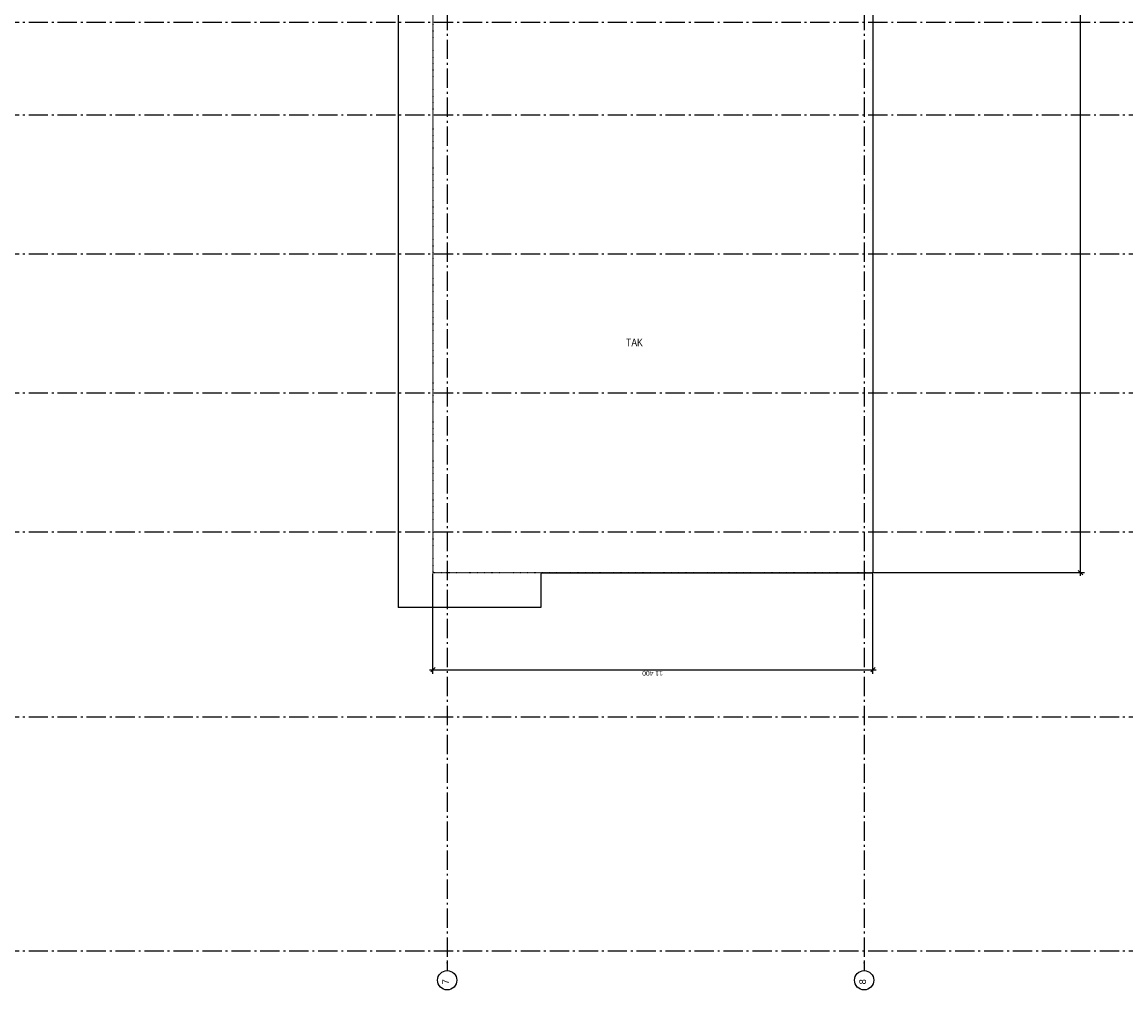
# Model space of a CAD drawing. Header units: millimetres. Extents: x -117798 to 93698, y -182207 to 252400.
# Tile 115 of 222: x -53432 to -24834, y -50874 to -25810. Entities that reach past the tile are written whole.
import ezdxf
from ezdxf.enums import TextEntityAlignment as Align

# ---------------------------------------------------------------- set-up
doc = ezdxf.new("R2010")
doc.units = ezdxf.units.MM
doc.header["$LTSCALE"] = 0.5
doc.header["$MEASUREMENT"] = 0
for name, pattern in [('Akselinje', [1500, 1000, -200, 100, -200]), ('Hidden', [4, 1.6, -2.4]), ('PLINE', [0])]:
    doc.linetypes.add(name, pattern=pattern)
for name, color, linetype in [('0(Nye konstruksjoner)', 7, 'Continuous'), ('82-- Modullinjer', 7, 'Continuous'), ('BYGG', 7, 'Continuous'), ('DIM(Nye konstruksjoner)', 7, 'Continuous')]:
    doc.layers.add(name, color=color, linetype=linetype)
doc.styles.add('GENERATED_STYLE_2', font='arial.ttf', dxfattribs={"width": 0.8})
doc.styles.add('GENERATED_STYLE_4', font='arial.ttf')
doc.styles.add('GENERATED_STYLE_5', font='arial.ttf')
doc.dimstyles.new('GENERATED_STYLE__1', dxfattribs={"dimtxt": 125, "dimasz": 107.480231, "dimexe": 0.18, "dimexo": 500, "dimgap": 0, "dimtad": 1, "dimdec": 0, "dimzin": 0, "dimdsep": 46, "dimtxsty": 'GENERATED_STYLE_5', "dimblk": 'ARROWHEAD_6', "dimblk1": 'ARROWHEAD_6', "dimblk2": 'ARROWHEAD_6', "dimcen": 0.09, "dimclrd": 256, "dimclre": 256, "dimclrt": 256, "dimadec": 1, "dimazin": 0, "dimtfac": 1, "dimtdec": 4, "dimtmove": 0, "dimatfit": 3, "dimfxl": 1, "dimtolj": 1, "dimtzin": 0, "dimarcsym": 0})

# ---------------------------------------------------------------- blocks, each defined once
blk = doc.blocks.new('Standard grid marker[89]', base_point=(20939, -35417))
at = {"layer": '82-- Modullinjer', "linetype": 'Akselinje'}
blk.add_line((20739, -35417), (-81321, -35417), dxfattribs=at)
at = {"layer": '82-- Modullinjer', "style": 'GENERATED_STYLE_4'}
for tag, p in [('AC_MarkerText_1_1', (-81899, -35457)), ('AC_MarkerText_1_0', (21062, -35457))]:
    blk.add_attdef(tag, text='', height=175, rotation=90, dxfattribs=at).set_placement(p, align=Align.TOP_CENTER)
blk = doc.blocks.new('Standard grid marker[90]', base_point=(20939, -39017))
at = {"layer": '82-- Modullinjer', "linetype": 'Akselinje'}
blk.add_line((20739, -39017), (-81321, -39017), dxfattribs=at)
at = {"layer": '82-- Modullinjer', "style": 'GENERATED_STYLE_4'}
for tag, p in [('AC_MarkerText_1_1', (-81899, -39057)), ('AC_MarkerText_1_0', (21062, -39057))]:
    blk.add_attdef(tag, text='', height=175, rotation=90, dxfattribs=at).set_placement(p, align=Align.TOP_CENTER)
blk = doc.blocks.new('Standard grid marker[93]', base_point=(-42418, 26434))
at = {"layer": '82-- Modullinjer', "linetype": 'Akselinje'}
for p, q in [((-42418, 26234), (-42418, -50174)), ((-42418, -50174), (-42418, -50374))]:
    blk.add_line(p, q, dxfattribs=at)
at = {"layer": '82-- Modullinjer', "linetype": 'PLINE'}
blk.add_circle((-42418, -50624), 250, dxfattribs=at)
at = {"layer": '82-- Modullinjer', "linetype": 'Akselinje'}
blk.add_point((-42418, -50174), dxfattribs=at)
blk.add_point((-42418, -50174), dxfattribs=at)
at = {"layer": '82-- Modullinjer', "style": 'GENERATED_STYLE_4'}
for tag, p in [('AC_MarkerText_1_0', (-42546, 26644)), ('AC_MarkerText_1_1', (-42546, -50664))]:
    blk.add_attdef(tag, text='', height=175, rotation=90, dxfattribs=at).set_placement(p, align=Align.TOP_CENTER)
blk = doc.blocks.new('Standard grid marker[94]', base_point=(-31616, 26434))
at = {"layer": '82-- Modullinjer', "linetype": 'Akselinje'}
for p, q in [((-31616, 26234), (-31616, -50174)), ((-31616, -50174), (-31616, -50374))]:
    blk.add_line(p, q, dxfattribs=at)
at = {"layer": '82-- Modullinjer', "linetype": 'PLINE'}
blk.add_circle((-31616, -50624), 250, dxfattribs=at)
at = {"layer": '82-- Modullinjer', "linetype": 'Akselinje'}
blk.add_point((-31616, -50174), dxfattribs=at)
blk.add_point((-31616, -50174), dxfattribs=at)
at = {"layer": '82-- Modullinjer', "style": 'GENERATED_STYLE_4'}
for tag, p in [('AC_MarkerText_1_0', (-31744, 26644)), ('AC_MarkerText_1_1', (-31744, -50664))]:
    blk.add_attdef(tag, text='', height=175, rotation=90, dxfattribs=at).set_placement(p, align=Align.TOP_CENTER)
blk = doc.blocks.new('Standard grid marker[104]', base_point=(20939, -43812))
at = {"layer": '82-- Modullinjer', "linetype": 'Akselinje'}
blk.add_line((20739, -43812), (-81321, -43812), dxfattribs=at)
at = {"layer": '82-- Modullinjer', "style": 'GENERATED_STYLE_4'}
for tag, p in [('AC_MarkerText_1_1', (-81899, -43852)), ('AC_MarkerText_1_0', (21062, -43852))]:
    blk.add_attdef(tag, text='', height=175, rotation=90, dxfattribs=at).set_placement(p, align=Align.TOP_CENTER)
blk = doc.blocks.new('Standard grid marker[201]', base_point=(20939, -31817))
at = {"layer": '82-- Modullinjer', "linetype": 'Akselinje'}
blk.add_line((20739, -31817), (-81321, -31817), dxfattribs=at)
at = {"layer": '82-- Modullinjer', "style": 'GENERATED_STYLE_4'}
for tag, p in [('AC_MarkerText_1_1', (-81899, -31857)), ('AC_MarkerText_1_0', (21062, -31857))]:
    blk.add_attdef(tag, text='', height=175, rotation=90, dxfattribs=at).set_placement(p, align=Align.TOP_CENTER)
blk = doc.blocks.new('Standard grid marker[202]', base_point=(20939, -28217))
at = {"layer": '82-- Modullinjer', "linetype": 'Akselinje'}
blk.add_line((20739, -28217), (-81321, -28217), dxfattribs=at)
at = {"layer": '82-- Modullinjer', "style": 'GENERATED_STYLE_4'}
for tag, p in [('AC_MarkerText_1_1', (-81899, -28257)), ('AC_MarkerText_1_0', (21062, -28257))]:
    blk.add_attdef(tag, text='', height=175, rotation=90, dxfattribs=at).set_placement(p, align=Align.TOP_CENTER)
blk = doc.blocks.new('Standard grid marker[203]', base_point=(20939, -25817))
at = {"layer": '82-- Modullinjer', "linetype": 'Akselinje'}
blk.add_line((20739, -25817), (-81321, -25817), dxfattribs=at)
at = {"layer": '82-- Modullinjer', "style": 'GENERATED_STYLE_4'}
for tag, p in [('AC_MarkerText_1_1', (-81899, -25857)), ('AC_MarkerText_1_0', (21062, -25857))]:
    blk.add_attdef(tag, text='', height=175, rotation=90, dxfattribs=at).set_placement(p, align=Align.TOP_CENTER)
blk = doc.blocks.new('Standard grid marker[214]', base_point=(20939, -49874))
at = {"layer": '82-- Modullinjer', "linetype": 'Akselinje'}
blk.add_line((20739, -49874), (-81321, -49874), dxfattribs=at)
at = {"layer": '82-- Modullinjer', "style": 'GENERATED_STYLE_4'}
for tag, p in [('AC_MarkerText_1_1', (-81899, -49914)), ('AC_MarkerText_1_0', (21062, -49914))]:
    blk.add_attdef(tag, text='', height=175, rotation=90, dxfattribs=at).set_placement(p, align=Align.TOP_CENTER)
blk = doc.blocks.new('*D974')
at = {"layer": 'DIM(Nye konstruksjoner)', "linetype": 'PLINE'}
for p, q in [((-25955, -2076), (-26068, -1963)), ((-26012, -2019), (-26012, -1935)), ((-25905, -2019), (-31363, -2019)), ((-26012, -40069), (-26012, -2019)), ((-26068, -40013), (-25955, -40126)), ((-25905, -40069), (-31363, -40069)), ((-26012, -40154), (-26012, -40069))]:
    blk.add_line(p, q, dxfattribs=at)
at = {"layer": 'DIM(Nye konstruksjoner)', "insert": (-26037, -21307), "char_height": 125, "attachment_point": 7, "rotation": 90, "style": 'GENERATED_STYLE_5'}
blk.add_mtext('\\A1;{\\pql;\\fArial|b0|i0|c0|p0;\\W1.000000;38\xa0050}', dxfattribs=at)
blk = doc.blocks.new('ARROWHEAD_6')
at = {"linetype": 'Continuous'}
for p, q in [((0, 0), (-1, 0)), ((-0.5, -0.5), (0.5, 0.5))]:
    blk.add_line(p, q, dxfattribs=at)
blk = doc.blocks.new('*D975')
at = {"layer": 'DIM(Nye konstruksjoner)', "linetype": 'PLINE'}
for p, q in [((-42788, -42691), (-42788, -40094)), ((-31388, -42691), (-31388, -40094)), ((-42873, -42585), (-42788, -42585)), ((-42732, -42528), (-42845, -42641)), ((-42788, -42585), (-31388, -42585)), ((-31445, -42641), (-31332, -42528)), ((-31388, -42585), (-31303, -42585))]:
    blk.add_line(p, q, dxfattribs=at)
at = {"layer": 'DIM(Nye konstruksjoner)', "insert": (-36832, -42610), "char_height": 125, "attachment_point": 7, "rotation": 180, "style": 'GENERATED_STYLE_5'}
blk.add_mtext('\\A1;{\\pql;\\fArial|b0|i0|c0|p0;\\W1.000000;11\xa0400}', dxfattribs=at)

msp = doc.modelspace()

# ---------------------------------------------------------------- linework, layer by layer
at = {"layer": 'BYGG', "linetype": 'PLINE'}
for p, q in [((-43688.2, 2880.6), (-43688.2, -40969.4)), ((-31388.2, -2019.4), (-31388.2, -40069.4)), ((-39988.2, -40069.4), (-39988.2, -40969.4)), ((-39988.2, -40069.4), (-31388.2, -40069.4)), ((-39988.2, -40969.4), (-43688.2, -40969.4))]:
    msp.add_line(p, q, dxfattribs=at)
at = {"layer": 'BYGG', "linetype": 'Hidden'}
for p in [(-42788.2, -2019.4), (-31388.2, -40069.4)]:
    msp.add_line(p, (-42788.2, -40069.4), dxfattribs=at)

# ---------------------------------------------------------------- block references
at = {"layer": '82-- Modullinjer', "linetype": 'PLINE'}
ref = msp.add_blockref('Standard grid marker[93]', (-42418.2, 26434.4), dxfattribs=at)
ref.add_attrib('AC_MarkerText_1_1', '7', dxfattribs={"color": 7, "height": 175, "rotation": 90, "style": 'GENERATED_STYLE_4'}).set_placement((-42545.7, -50664.4), align=Align.TOP_CENTER)
ref = msp.add_blockref('Standard grid marker[94]', (-31616.2, 26434.4), dxfattribs=at)
ref.add_attrib('AC_MarkerText_1_1', '8', dxfattribs={"color": 7, "height": 175, "rotation": 90, "style": 'GENERATED_STYLE_4'}).set_placement((-31743.7, -50664.4), align=Align.TOP_CENTER)
for name, p in [('Standard grid marker[203]', (20939.5, -25816.9)), ('Standard grid marker[202]', (20939.5, -28216.9)), ('Standard grid marker[201]', (20939.5, -31816.9)), ('Standard grid marker[89]', (20939.5, -35416.9)), ('Standard grid marker[90]', (20939.5, -39016.9)), ('Standard grid marker[104]', (20939.5, -43811.9)), ('Standard grid marker[214]', (20939.5, -49874.4))]:
    msp.add_blockref(name, p, dxfattribs=at)

# ---------------------------------------------------------------- texts
at = {"layer": '0(Nye konstruksjoner)', "linetype": 'Continuous', "insert": (-37783.9, -34206.8), "char_height": 200, "attachment_point": 7, "style": 'GENERATED_STYLE_2'}
msp.add_mtext('\\A1;{\\pql;\\fArial|b0|i0|c0|p0;\\W0.800000;TAK}', dxfattribs=at)
msp.add_mtext('\\A1;{\\pql;\\fArial|b0|i0|c0|p0;\\W0.800000;TAK}', dxfattribs=at)

# ---------------------------------------------------------------- dimensions: what is measured, and where the dimension line sits
at = {"layer": 'DIM(Nye konstruksjoner)', "linetype": 'Continuous'}
dim = msp.add_linear_dim(base=(-26011.5, -2019.4), p1=(-31388.2, -40069.4), p2=(-31388.2, -2019.4), angle=90, dimstyle='GENERATED_STYLE__1', dxfattribs=at)
dim.commit()
dim.dimension.update_dxf_attribs({"geometry": '*D974', "text_midpoint": (-26099, -21044.6), "dimtype": 160, "text_rotation": 90})
dim = msp.add_linear_dim(base=(-31388.2, -42584.9), p1=(-42788.2, -40069.4), p2=(-31388.2, -40069.4), dimstyle='GENERATED_STYLE__1', dxfattribs=at)
dim.commit()
dim.dimension.update_dxf_attribs({"geometry": '*D975', "text_midpoint": (-37094.3, -42672.4), "dimtype": 160, "text_rotation": 180})

doc.saveas('drawing.dxf')
